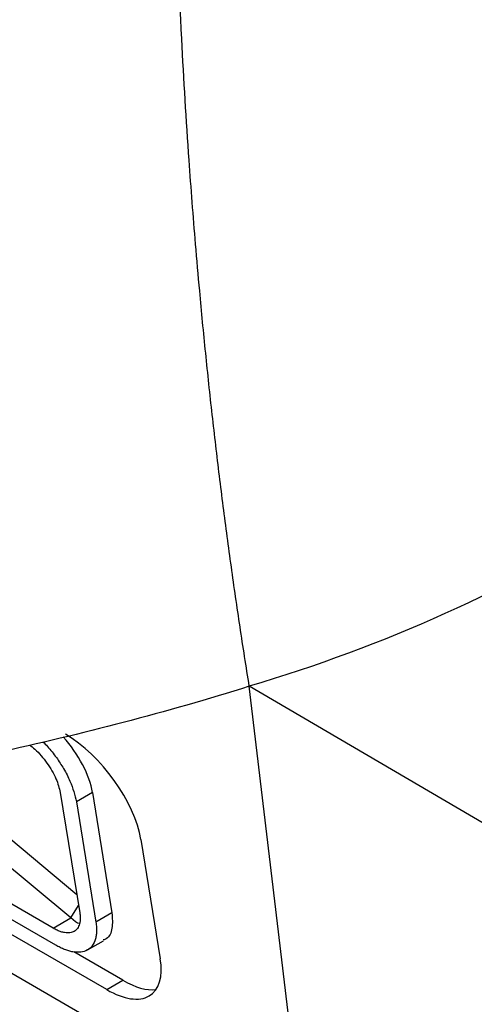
# Model space of a CAD drawing. Extents: x 76 to 839, y -9 to 645.
# Tile 49 of 78: x 732 to 752, y 14 to 57. Entities that reach past the tile are written whole.
import ezdxf

# ---------------------------------------------------------------- set-up
doc = ezdxf.new("R2010")
doc.units = 0
doc.layers.get('0').update_dxf_attribs({"linetype": 'CONTINUOUS'})

msp = doc.modelspace()

# ---------------------------------------------------------------- linework, layer by layer
at = {"color": 7, "linetype": 'CONTINUOUS'}
for p, q in [((683.967, 42.75), (739.893, 10.464)), ((733.224, 17.34), (707.768, 32.036)), ((735.584, 14.644), (705.885, 31.788)), ((733.345, 16.594), (707.889, 31.289)), ((779.286, 6.018), (741.837, 27.947)), ((746.219, -8.772), (741.837, 27.947)), ((733.542, 23.287), (734.396, 18.017)), ((734.956, 23.287), (734.249, 22.879)), ((734.956, 23.287), (735.81, 18.017)), ((734.249, 22.879), (735.103, 17.609)), ((734.268, 18.806), (730.817, 21.677)), ((734, 17.788), (729.937, 21.17)), ((737.081, 21.224), (737.928, 15.998)), ((734, 17.788), (734.345, 18.332)), ((733.224, 17.34), (734, 17.788)), ((735.81, 18.017), (735.103, 17.609)), ((734.739, 16.384), (735.442, 16.79)), ((736.291, 15.052), (734.131, 16.299)), ((735.584, 14.644), (736.291, 15.052))]:
    msp.add_line(p, q, dxfattribs=at)
for centre, major_axis, start_param, end_param in [((732.835, 24.511), (-1.828, 2.402), 3.866786, 4.867652), ((734.253, 22.857), (-2.438, 3.203), 3.866786, 5.437582), ((735.1, 17.631), (-2.438, 3.203), 2.295989, 3.866786), ((735.807, 18.039), (-2.438, 3.203), 2.295989, 2.866395)]:
    msp.add_ellipse(centre, major_axis=major_axis, ratio=0.4726, start_param=start_param, end_param=end_param, dxfattribs=at)
for points, knots in [([(741.837, 27.947), (741.767, 28.381), (741.628, 29.248), (741.428, 30.556), (741.234, 31.868), (741.047, 33.187), (740.866, 34.51), (740.692, 35.839), (740.525, 37.173), (740.364, 38.513), (740.21, 39.857), (740.062, 41.207), (739.921, 42.561), (739.786, 43.92), (739.637, 45.514), (739.43, 47.872), (739.148, 51.543), (738.822, 56.864), (738.651, 61.058), (738.577, 63.593), (738.566, 63.96), (738.551, 64.537), (738.531, 65.325), (738.509, 66.325), (738.486, 67.539), (738.464, 68.967), (738.447, 70.611), (738.438, 72.474), (738.439, 74.556), (738.455, 76.861), (738.489, 79.391), (738.546, 82.148), (738.631, 85.135), (738.747, 88.354), (738.851, 90.586), (738.905, 91.738)], [0, 0, 0, 0, 0.022043, 0.044086, 0.066129, 0.088172, 0.110215, 0.132258, 0.154302, 0.176346, 0.19839, 0.220434, 0.242479, 0.264524, 0.286569, 0.319721, 0.378338, 0.462421, 0.571965, 0.574396, 0.580071, 0.588989, 0.60115, 0.616553, 0.635199, 0.657088, 0.682219, 0.710592, 0.742208, 0.777065, 0.815166, 0.856509, 0.901096, 0.948926, 1, 1, 1, 1]), ([(741.837, 27.947), (740.034, 27.383), (736.402, 26.341), (732.616, 25.435), (730.722, 25.024)], [0, 0, 0, 0, 0.5, 0.9830937, 0.9830937, 0.9830937, 0.9830937]), ([(732.783, 25.516), (732.85, 25.45), (733.06, 25.238), (733.371, 24.835), (733.707, 24.321), (734.059, 23.644), (734.175, 23.176), (734.249, 22.879)], [0, 0, 0, 0, 0.087623, 0.278544, 0.456271, 0.653786, 1, 1, 1, 1]), ([(732.182, 25.373), (732.264, 25.316), (732.444, 25.19), (732.707, 24.905), (732.963, 24.585), (733.184, 24.242), (733.416, 23.792), (733.493, 23.485), (733.542, 23.287)], [0, 0, 0, 0, 0.123599, 0.272389, 0.421753, 0.57184, 0.722526, 1, 1, 1, 1]), ([(734.396, 18.017), (734.401, 17.986), (734.41, 17.924), (734.416, 17.835), (734.418, 17.751), (734.413, 17.671), (734.403, 17.595), (734.375, 17.471), (734.307, 17.321), (734.162, 17.19), (733.971, 17.126), (733.767, 17.132), (733.574, 17.178), (733.403, 17.243), (733.284, 17.308), (733.224, 17.34)], [0, 0, 0, 0, 0.040614, 0.080893, 0.120992, 0.161067, 0.201275, 0.24177, 0.372161, 0.502362, 0.630416, 0.758334, 0.839087, 0.919189, 1, 1, 1, 1]), ([(734.386, 17.538), (734.386, 17.538), (734.291, 17.549), (734.145, 17.669), (734, 17.788)], [0, 0, 0, 0, 0.005518, 1, 1, 1, 1]), ([(735.81, 18.017), (735.825, 17.78), (735.854, 17.305), (735.682, 16.906), (735.473, 16.837), (735.426, 16.822)], [0, 0, 0, 0, 0.436772, 0.873327, 1, 1, 1, 1]), ([(735.103, 17.609), (735.109, 17.57), (735.122, 17.485), (735.133, 17.355), (735.136, 17.202), (735.124, 17.036), (735.078, 16.799), (734.964, 16.559), (734.742, 16.363), (734.457, 16.271), (734.166, 16.282), (733.921, 16.338), (733.733, 16.402), (733.541, 16.486), (733.409, 16.558), (733.344, 16.594)], [0, 0, 0, 0, 0.034167, 0.073226, 0.1174, 0.178799, 0.241714, 0.380602, 0.502286, 0.636147, 0.761418, 0.821797, 0.881876, 0.941366, 1, 1, 1, 1]), ([(725.923, 13.022), (725.848, 13.442), (725.847, 14.195), (726.306, 14.965), (727.233, 15.178), (728.518, 14.712), (729.839, 13.698), (731.015, 12.335), (731.895, 10.831), (732.205, 9.85), (732.277, 9.408)], [11.258706, 11.258706, 11.258706, 11.258706, 12.366473, 13.466962, 14.727553, 15.955951, 17.172677, 18.264536, 19.444454, 20.622772, 20.622772, 20.622772, 20.622772])]:
    msp.add_open_spline(points, degree=3, knots=knots, dxfattribs=at)
msp.add_open_spline([(758.389, 35.385), (753.344, 32.228), (747.701, 29.693), (741.837, 27.947)], degree=3, dxfattribs=at)

doc.saveas('drawing.dxf')
